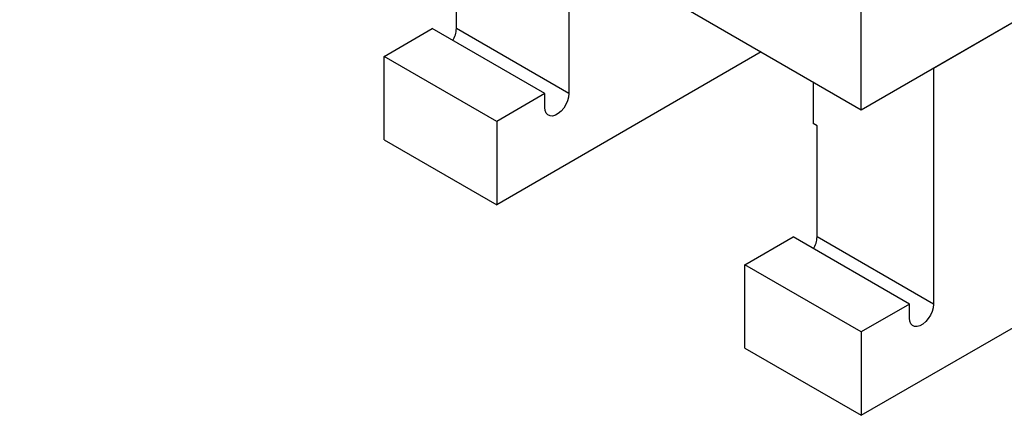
# Model space of a CAD drawing. Header units: inches. Extents: x 1802 to 2468, y -208 to -72.
# Tile 77 of 256: x 1852.79 to 1867.27, y -194.22 to -188.4. Entities that reach past the tile are written whole.
import ezdxf

# ---------------------------------------------------------------- set-up
doc = ezdxf.new("R2010")
doc.units = ezdxf.units.IN
doc.header["$LTSCALE"] = 0.5
doc.header["$MEASUREMENT"] = 0
doc.layers.add('SID-M-S', color=105, linetype='Continuous')

msp = doc.modelspace()

# ---------------------------------------------------------------- linework, layer by layer
at = {"layer": 'SID-M-S'}
for p, q in [((1852.79272, -182.58333), (1865.16709, -189.7269)), ((1865.16709, -189.7269), (1872.41536, -185.54256)), ((1866.22775, -189.1146), (1872.41536, -185.54256)), ((1859.21325, -188.53551), (1859.21325, -186.90243)), ((1865.16709, -189.7269), (1865.16709, -187.68555)), ((1860.86788, -187.85763), (1860.86788, -189.49071)), ((1858.15259, -188.94368), (1858.8597, -188.53548)), ((1860.51433, -189.49068), (1858.8597, -188.53548)), ((1860.86788, -189.49071), (1859.21325, -188.53551)), ((1863.69694, -188.8782), (1859.80722, -191.12369)), ((1859.80722, -189.89888), (1858.15259, -188.94368)), ((1858.15259, -190.16849), (1858.15259, -188.94368)), ((1866.22775, -189.1146), (1866.22775, -192.5849)), ((1864.45998, -189.3187), (1864.45998, -189.9313)), ((1860.51433, -189.49068), (1859.80722, -189.89888)), ((1860.51433, -189.69481), (1860.51433, -189.49068)), ((1860.86788, -189.49071), (1860.86274, -189.54253)), ((1860.84763, -189.59727), (1860.82342, -189.65174)), ((1860.86274, -189.54253), (1860.84763, -189.59727)), ((1860.51946, -189.7407), (1860.51433, -189.69481)), ((1860.53458, -189.77799), (1860.51946, -189.7407)), ((1860.55878, -189.80451), (1860.53458, -189.77799)), ((1860.71241, -189.78311), (1860.6698, -189.80771)), ((1860.75379, -189.74744), (1860.71241, -189.78311)), ((1860.79152, -189.70279), (1860.75379, -189.74744)), ((1860.82342, -189.65174), (1860.79152, -189.70279)), ((1859.80722, -189.89888), (1859.80722, -191.12369)), ((1860.59068, -189.81873), (1860.55878, -189.80451)), ((1860.62842, -189.81982), (1860.59068, -189.81873)), ((1860.6698, -189.80771), (1860.62842, -189.81982)), ((1864.51655, -189.96396), (1864.45998, -189.9313)), ((1864.51655, -191.59704), (1864.51655, -189.96396)), ((1858.15259, -190.16849), (1859.80722, -191.12369)), ((1865.16709, -194.21788), (1870.35567, -191.22257)), ((1863.45589, -192.00521), (1864.163, -191.59701)), ((1865.8742, -192.58486), (1864.163, -191.59701)), ((1866.22775, -192.5849), (1864.51655, -191.59704)), ((1863.45589, -193.23002), (1863.45589, -192.00521)), ((1865.16709, -192.99307), (1863.45589, -192.00521)), ((1865.8742, -192.58486), (1865.16709, -192.99307)), ((1865.8742, -192.789), (1865.8742, -192.58486)), ((1866.2075, -192.69145), (1866.18329, -192.74593)), ((1866.22261, -192.63671), (1866.2075, -192.69145)), ((1866.22775, -192.5849), (1866.22261, -192.63671)), ((1865.87933, -192.83489), (1865.8742, -192.789)), ((1865.89444, -192.87218), (1865.87933, -192.83489)), ((1866.15139, -192.79698), (1866.11366, -192.84163)), ((1866.18329, -192.74593), (1866.15139, -192.79698)), ((1865.91865, -192.8987), (1865.89444, -192.87218)), ((1865.95055, -192.91292), (1865.91865, -192.8987)), ((1865.98829, -192.91401), (1865.95055, -192.91292)), ((1866.02966, -192.9019), (1865.98829, -192.91401)), ((1866.07228, -192.87729), (1866.02966, -192.9019)), ((1866.11366, -192.84163), (1866.07228, -192.87729)), ((1865.16709, -192.99307), (1865.16709, -194.21788)), ((1863.45589, -193.23002), (1865.16709, -194.21788))]:
    msp.add_line(p, q, dxfattribs=at)
for centre in [(1858.84551, -188.52104), (1864.14881, -191.58257)]:
    msp.add_arc(centre, 0.36802, 329.160338, 357.746628, dxfattribs=at)

doc.saveas('drawing.dxf')
